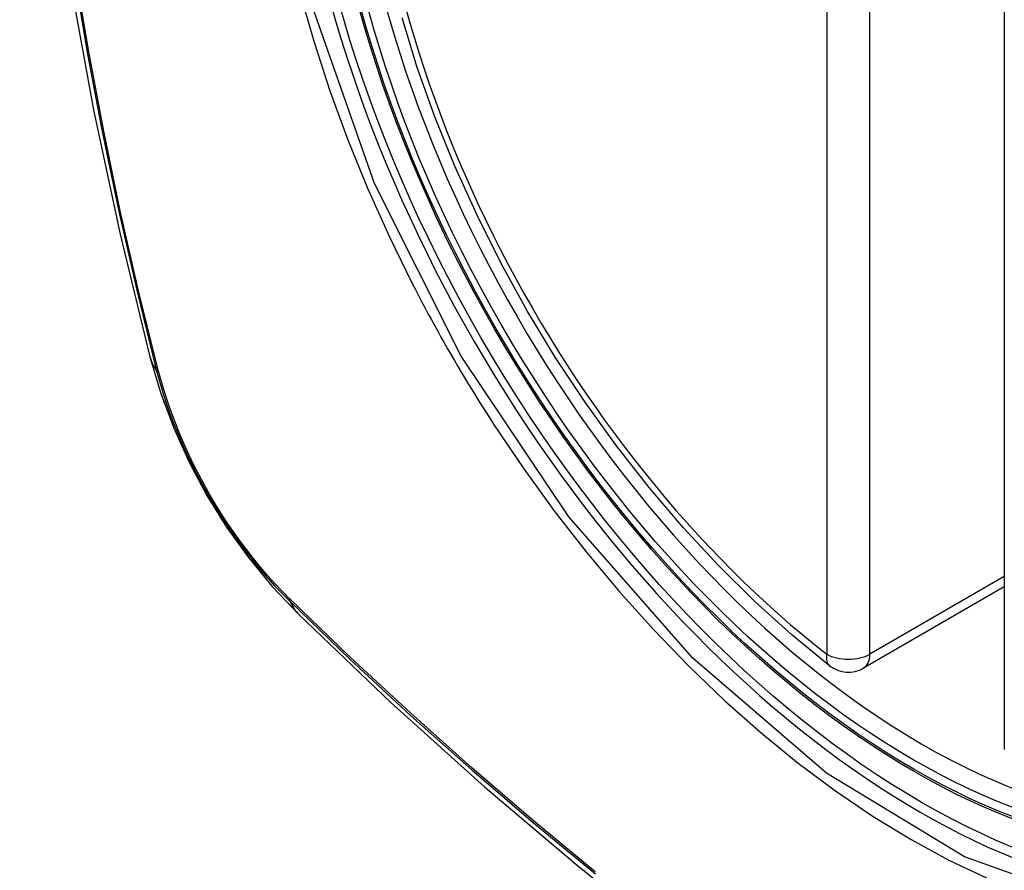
# Model space of a CAD drawing. Header units: inches. Extents: x 25 to 686, y 75 to 315.
# Tile 187 of 256: x 607.393 to 607.775, y 294.562 to 294.892. Entities that reach past the tile are written whole.
import ezdxf

# ---------------------------------------------------------------- set-up
doc = ezdxf.new("R2010")
doc.units = ezdxf.units.IN
doc.header["$MEASUREMENT"] = 0
doc.layers.add('Visible Edges(ANSI)', color=7, linetype='Continuous', lineweight=25)
doc.layers.add('Visible Tangent Edges(ANSI)', color=7, linetype='Continuous', lineweight=25)

msp = doc.modelspace()

# ---------------------------------------------------------------- linework, layer by layer
at = {"layer": 'Visible Edges(ANSI)'}
for p, q in [((607.7752343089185, 295.0936335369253), (607.7752343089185, 294.6089603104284)), ((607.7752343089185, 294.6720814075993), (607.7205698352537, 294.6405208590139))]:
    msp.add_line(p, q, dxfattribs=at)
at = {"layer": 'Visible Edges(ANSI)', "flags": 128}
for points in [[(607.4469754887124, 295.4686310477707), (607.4341309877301, 295.4305745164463), (607.4230712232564, 295.391392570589), (607.4137735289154, 295.3511567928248), (607.4062148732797, 295.3099371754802), (607.4003728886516, 295.2677972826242), (607.3962259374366, 295.2247996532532), (607.3937525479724, 295.1810066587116), (607.3929325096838, 295.1364797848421), (607.3937459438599, 295.0912812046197), (607.3961732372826, 295.045473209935), (607.4001945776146, 294.9991191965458), (607.4057898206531, 294.9522845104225), (607.4129384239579, 294.9050346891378), (607.4216195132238, 294.8574364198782), (607.4318100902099, 294.8095587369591), (607.4434868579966, 294.7614708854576)], [(607.7074206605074, 294.6414205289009), (607.6927323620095, 294.6534280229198), (607.6783184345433, 294.6664165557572), (607.6642385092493, 294.6803235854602), (607.6505522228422, 294.6950865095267), (607.637319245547, 294.7106427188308), (607.6245984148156, 294.7269238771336), (607.612442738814, 294.7438532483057), (607.6009038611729, 294.7613536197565), (607.5900334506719, 294.7793477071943), (607.5798830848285, 294.7977578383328), (607.5704988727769, 294.8165013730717), (607.5619188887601, 294.8354939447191), (607.5541806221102, 294.8546514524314), (607.5473215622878, 294.8738898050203), (607.5413782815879, 294.8931242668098)], [(607.4434868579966, 294.7614708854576), (607.4477258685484, 294.7471784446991), (607.4528671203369, 294.7334561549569), (607.4588534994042, 294.7202515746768), (607.4656560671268, 294.7075319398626), (607.4732703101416, 294.6952809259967), (607.4817126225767, 294.6834942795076), (607.4910258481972, 294.6721806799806), (607.5012839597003, 294.6613633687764)], [(607.5012839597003, 294.6613633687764), (607.5370908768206, 294.6272070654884), (607.57345887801, 294.5944429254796), (607.610339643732, 294.5631257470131), (607.6476848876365, 294.5333099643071), (607.6854472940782, 294.5050469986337), (607.7235803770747, 294.4783874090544), (607.7620376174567, 294.4533813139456), (607.8007740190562, 294.4300775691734), (607.8397454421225, 294.4085243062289), (607.8789079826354, 294.3887698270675), (607.9182184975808, 294.3708623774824), (607.9576337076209, 294.3548517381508), (607.9971102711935, 294.3407879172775), (608.0366043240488, 294.3287220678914), (608.0760667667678, 294.3187091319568), (608.1154469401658, 294.3108045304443)]]:
    msp.add_lwpolyline(points, dxfattribs=at)
at = {"layer": 'Visible Edges(ANSI)'}
msp.add_arc((607.7146643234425, 294.6507495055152), 0.0118110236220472, 232.1717324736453, 300.0000000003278, dxfattribs=at)
msp.add_ellipse((607.7435471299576, 294.8679724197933), major_axis=(0.1574803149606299, -0.27276390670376), ratio=0.577350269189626, start_param=2.363976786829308, end_param=7.060801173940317, dxfattribs=at)
msp.add_ellipse((607.740067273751, 294.8659633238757), major_axis=(-0.1599409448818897, 0.2770258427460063), ratio=0.5773502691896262, dxfattribs=at)
at = {"layer": 'Visible Tangent Edges(ANSI)'}
for p, q in [((607.7063126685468, 295.1306009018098), (607.7063126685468, 294.6459276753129)), ((607.7230159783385, 294.6459276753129), (607.7230159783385, 295.1306009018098)), ((607.4470082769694, 294.7553481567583), (607.4468893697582, 294.7558027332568)), ((607.7752343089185, 294.6760759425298), (607.7230159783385, 294.6459276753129)), ((607.4980764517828, 294.6671441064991), (607.4977422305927, 294.6674743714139))]:
    msp.add_line(p, q, dxfattribs=at)
at = {"layer": 'Visible Tangent Edges(ANSI)', "flags": 128}
for points in [[(607.4247510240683, 295.3556065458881), (607.4189439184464, 295.3312544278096), (607.4138085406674, 295.3063171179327), (607.4093515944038, 295.2808240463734), (607.405578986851, 295.2548055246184), (607.402494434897, 295.2282934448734), (607.400099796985, 295.2013207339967), (607.3983961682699, 295.1739290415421), (607.3973819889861, 295.1461481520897), (607.3970551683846, 295.1179812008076), (607.3974134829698, 295.0894307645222), (607.3984580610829, 295.0604969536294), (607.4001878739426, 295.0312048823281), (607.4025999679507, 295.001588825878), (607.4056913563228, 294.9716830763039), (607.4094591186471, 294.9415217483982), (607.413902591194, 294.9111093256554), (607.4190184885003, 294.8804586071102), (607.4248011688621, 294.8496050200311), (607.431246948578, 294.8185694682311), (607.4383510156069, 294.7873735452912), (607.4461078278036, 294.7560411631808)], [(607.4468893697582, 294.7558027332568), (607.4391198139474, 294.7870613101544), (607.4320009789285, 294.8181880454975), (607.4255389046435, 294.8491588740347), (607.4197390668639, 294.8799517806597), (607.4146058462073, 294.9105446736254), (607.4101456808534, 294.9409012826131), (607.4063624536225, 294.9710080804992), (607.403257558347, 295.0008589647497), (607.4008342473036, 295.0304186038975), (607.3990960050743, 295.0596516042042), (607.3980461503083, 295.0885225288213), (607.3976860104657, 295.1170050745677), (607.3980145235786, 295.145098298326), (607.3990336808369, 295.1727989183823), (607.4007454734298, 295.2001031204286), (607.4031512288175, 295.2269809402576), (607.4062493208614, 295.2533909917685), (607.4100373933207, 295.2793005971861), (607.4145110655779, 295.3046785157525), (607.4196638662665, 295.3294952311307), (607.4254881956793, 295.3537221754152)], [(607.8123574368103, 294.5484603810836), (607.7598071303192, 294.5672106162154), (607.7062594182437, 294.5997113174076), (607.654276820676, 294.6443827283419), (607.606142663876, 294.6993085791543), (607.5642890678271, 294.7616741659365), (607.5306692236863, 294.8287565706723), (607.5065353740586, 294.8978283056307), (607.4930894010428, 294.9654172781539), (607.4909410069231, 295.028488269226), (607.5001941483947, 295.0839140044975), (607.5204810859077, 295.1293702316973), (607.5507445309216, 295.1625763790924), (607.5896886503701, 295.1820409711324), (607.6356555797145, 295.1870197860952), (607.6863205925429, 295.177245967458), (607.7394412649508, 295.1531967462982)], [(607.5018335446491, 294.9025104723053), (607.5072267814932, 294.8836514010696), (607.5134045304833, 294.8647241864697), (607.5203459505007, 294.8458035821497), (607.5280015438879, 294.827005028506), (607.5363468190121, 294.8083752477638), (607.5453603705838, 294.7899537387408)], [(607.5453603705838, 294.7899537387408), (607.5465573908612, 294.7876205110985), (607.5477650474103, 294.7852914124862), (607.5489832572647, 294.7829666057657), (607.5502119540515, 294.7806462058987), (607.5514510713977, 294.7783303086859), (607.5527005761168, 294.7760190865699), (607.5539603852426, 294.7737125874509), (607.5552303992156, 294.7714110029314), (607.5565105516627, 294.7691143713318), (607.5578008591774, 294.7668228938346), (607.5591011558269, 294.7645366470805), (607.5604114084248, 294.7622557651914), (607.5617315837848, 294.7599803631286), (607.5630615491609, 294.7577105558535), (607.5644013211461, 294.7554464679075), (607.5657507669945, 294.7531882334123), (607.5671098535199, 294.7509359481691), (607.5684785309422, 294.7486897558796), (607.5698566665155, 294.7464497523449), (607.5712442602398, 294.744216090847), (607.5726411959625, 294.7419888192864), (607.574047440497, 294.7397681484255), (607.575462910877, 294.7375541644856), (607.5768875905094, 294.735346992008)], [(607.4461078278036, 294.7560411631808), (607.4472005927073, 294.7519945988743), (607.4484042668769, 294.7479328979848), (607.449716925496, 294.7438618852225), (607.4511365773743, 294.7397875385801), (607.4526613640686, 294.7357156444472), (607.4542893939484, 294.7316523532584), (607.4560182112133, 294.7276034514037), (607.457845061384, 294.7235746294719), (607.4597671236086, 294.7195715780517), (607.4617814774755, 294.715599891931), (607.4638853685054, 294.7116653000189), (607.4660759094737, 294.7077733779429), (607.4683502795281, 294.703929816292), (607.47070562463, 294.7001404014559), (607.4731386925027, 294.6964108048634), (607.4756455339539, 294.6927459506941), (607.4782223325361, 294.6891508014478), (607.4808651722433, 294.6856302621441), (607.4835702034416, 294.6821891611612), (607.4863335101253, 294.6788324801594), (607.4891512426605, 294.6755651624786), (607.4920195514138, 294.6723919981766), (607.4949344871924, 294.6693179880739), (607.4978921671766, 294.6663480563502)], [(607.4977422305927, 294.6674743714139), (607.4948473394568, 294.670405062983), (607.4919960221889, 294.6734334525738), (607.4891916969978, 294.6765551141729), (607.4864379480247, 294.6797654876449), (607.4837382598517, 294.6830601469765), (607.4810961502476, 294.6864345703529), (607.4785152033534, 294.6898843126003), (607.4759988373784, 294.6934048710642), (607.4735506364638, 294.6969917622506), (607.4711740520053, 294.7006405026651), (607.468872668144, 294.7043465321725), (607.4666495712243, 294.7081045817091), (607.4645073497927, 294.7119092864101), (607.4624486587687, 294.7157554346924), (607.4604761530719, 294.7196379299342), (607.4585924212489, 294.7235514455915), (607.4568000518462, 294.7274908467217), (607.4551016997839, 294.7314509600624), (607.453499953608, 294.7354264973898), (607.4519970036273, 294.7394121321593), (607.4505946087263, 294.7434024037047), (607.4492945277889, 294.7473920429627), (607.4480984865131, 294.7513757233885), (607.4470082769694, 294.7553481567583)], [(607.5768875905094, 294.735346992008), (607.5883678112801, 294.718290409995), (607.6003764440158, 294.701700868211), (607.6128662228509, 294.6856382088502), (607.6257900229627, 294.6701623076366), (607.6391005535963, 294.6553329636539), (607.6527506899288, 294.641210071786), (607.666690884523, 294.6278534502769), (607.6808616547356, 294.6153122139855), (607.6952194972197, 294.6036189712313), (607.7097235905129, 294.5928051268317), (607.724333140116, 294.5829020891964), (607.7390073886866, 294.5739413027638), (607.7536945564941, 294.5659615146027), (607.7683136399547, 294.5590110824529)], [(607.6164188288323, 294.5614318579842), (607.5923446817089, 294.5812810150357), (607.5684461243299, 294.6018042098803), (607.5447508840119, 294.6229745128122), (607.521290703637, 294.6447592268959), (607.4980764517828, 294.6671441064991)], [(607.4978921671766, 294.6663480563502), (607.5211709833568, 294.6439432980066), (607.5447032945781, 294.6221317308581), (607.5684626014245, 294.6009434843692), (607.5924225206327, 294.5804047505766), (607.6165555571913, 294.5605417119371)]]:
    msp.add_lwpolyline(points, dxfattribs=at)
at = {"layer": 'Visible Tangent Edges(ANSI)'}
for centre, major_axis, ratio, start_param, end_param in [((607.7425533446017, 294.8673986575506), (-0.1731810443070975, 0.2999583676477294), 0.577350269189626, 5.055269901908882, 10.65269335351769), ((607.7425031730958, 294.8673696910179), (-0.1505905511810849, 0.2608304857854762), 0.577350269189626, 5.668550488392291, 8.468616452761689), ((607.5578611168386, 294.7909421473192), (-0.11437427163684, -0.0294712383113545), 0.3545133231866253, 7.46e-14, 0.1416660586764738), ((607.4554205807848, 294.758949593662), (-0.0095331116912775, -0.0024484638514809), 0.3593050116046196, 0.1419458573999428, 0.4056528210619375), ((607.5050673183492, 294.6729589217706), (-0.0068869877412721, -0.0070316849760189), 0.359305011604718, 5.877532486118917, 6.141239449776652), ((607.583993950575, 294.7456787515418), (-0.0827099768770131, -0.0843154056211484), 0.3545133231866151, 6.141519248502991, 6.283185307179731), ((607.7146643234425, 294.6507495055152), (-0.0072436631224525, -0.0093289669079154), 0.4708410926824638, 5.569756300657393, 6.28318530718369), ((607.7146643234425, 294.6507495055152), (0.0118110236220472, 8e-16), 0.5773502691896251, 3.92699081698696, 5.497787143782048), ((607.7146643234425, 294.6507495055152), (0.0059055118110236, -0.0102286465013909), 0.577350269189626, 0, 0.7853981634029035)]:
    msp.add_ellipse(centre, major_axis=major_axis, ratio=ratio, start_param=start_param, end_param=end_param, dxfattribs=at)
for centre, major_axis, ratio in [((607.7431454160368, 294.867740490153), (0.1711078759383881, -0.2963675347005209), 0.5773502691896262), ((607.7401711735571, 294.8660233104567), (-0.1626954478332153, 0.2817967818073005), 0.577350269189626), ((607.740067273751, 294.8659633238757), (0.1620986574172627, -0.2807631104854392), 0.5773502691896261)]:
    msp.add_ellipse(centre, major_axis=major_axis, ratio=ratio, dxfattribs=at)

doc.saveas('drawing.dxf')
